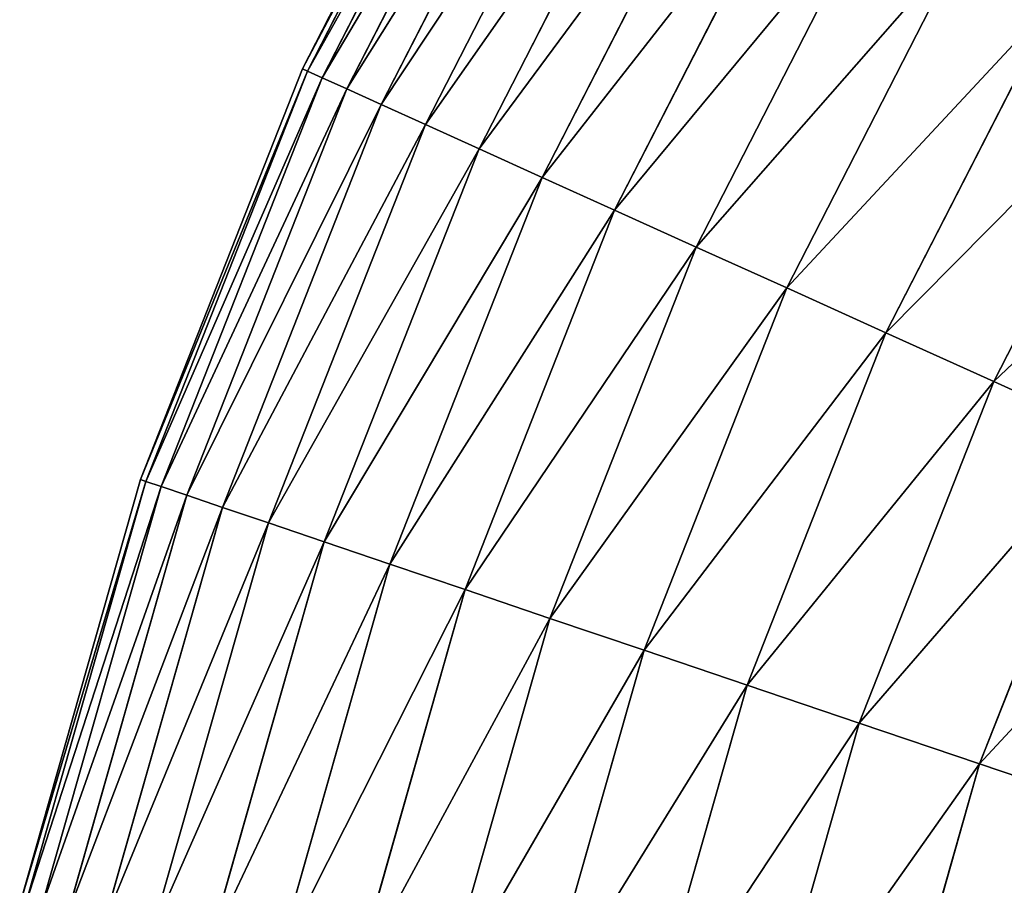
# Model space of a CAD drawing. Extents: x 5 to 965, y 4 to 104.
# Tile 39 of 256: x 7 to 17, y 65 to 75. Entities that reach past the tile are written whole.
import ezdxf

# ---------------------------------------------------------------- set-up
doc = ezdxf.new("R2010")
doc.units = 0
doc.layers.get('0').update_dxf_attribs({"color": 13, "linetype": 'CONTINUOUS'})

# ---------------------------------------------------------------- blocks, each defined once
blk = doc.blocks.new('COMPONENT_4')
for p, q in [((6.653, 74.939, 49.94), (4.415, 70.573, 49.94)), ((6.705, 74.909, 47.486), (4.47, 70.548, 47.486)), ((6.705, 74.909, 52.393), (4.47, 70.548, 52.393)), ((6.862, 74.819, 45.039), (4.634, 70.473, 45.039)), ((6.862, 74.819, 54.841), (4.634, 70.473, 54.841)), ((7.122, 74.669, 42.603), (4.908, 70.35, 42.603)), ((7.122, 74.669, 57.276), (4.908, 70.35, 57.276)), ((7.486, 74.459, 40.185), (5.291, 70.177, 40.185)), ((7.486, 74.459, 59.694), (5.291, 70.177, 59.694)), ((7.953, 74.19, 37.791), (5.782, 69.955, 37.791)), ((7.953, 74.19, 62.089), (5.782, 69.955, 62.089)), ((8.521, 73.863, 35.426), (6.379, 69.685, 35.426)), ((8.521, 73.863, 64.454), (6.379, 69.685, 64.454)), ((9.188, 73.478, 33.095), (7.081, 69.367, 33.095)), ((9.188, 73.478, 66.784), (7.081, 69.367, 66.784)), ((9.955, 73.037, 30.806), (7.887, 69.003, 30.806)), ((9.955, 73.037, 69.074), (7.887, 69.003, 69.074)), ((10.817, 72.539, 28.562), (8.794, 68.593, 28.562)), ((10.817, 72.539, 71.318), (8.794, 68.593, 71.318)), ((11.774, 71.988, 26.37), (9.801, 68.138, 26.37)), ((11.774, 71.988, 73.51), (9.801, 68.138, 73.51)), ((12.824, 71.383, 24.235), (10.904, 67.639, 24.235)), ((12.824, 71.383, 75.645), (10.904, 67.639, 75.645)), ((13.963, 70.727, 22.161), (12.102, 67.097, 22.161)), ((13.963, 70.727, 77.718), (12.102, 67.097, 77.718)), ((4.415, 70.573, 49.94), (2.615, 66.008, 49.94)), ((4.47, 70.548, 47.486), (2.672, 65.989, 47.486)), ((4.47, 70.548, 52.393), (2.672, 65.989, 52.393)), ((4.47, 70.548, 47.486), (4.415, 70.573, 49.94)), ((4.415, 70.573, 49.94), (4.47, 70.548, 52.393)), ((4.634, 70.473, 45.039), (4.47, 70.548, 47.486)), ((4.47, 70.548, 52.393), (4.634, 70.473, 54.841)), ((4.634, 70.473, 45.039), (2.843, 65.931, 45.039)), ((4.634, 70.473, 54.841), (2.843, 65.931, 54.841)), ((4.908, 70.35, 42.603), (4.634, 70.473, 45.039)), ((4.634, 70.473, 54.841), (4.908, 70.35, 57.276)), ((4.908, 70.35, 42.603), (3.128, 65.834, 42.603)), ((4.908, 70.35, 57.276), (3.128, 65.834, 57.276)), ((5.291, 70.177, 40.185), (4.908, 70.35, 42.603)), ((4.908, 70.35, 57.276), (5.291, 70.177, 59.694)), ((5.291, 70.177, 40.185), (3.526, 65.699, 40.185)), ((5.291, 70.177, 59.694), (3.526, 65.699, 59.694)), ((5.782, 69.955, 37.791), (5.291, 70.177, 40.185)), ((5.291, 70.177, 59.694), (5.782, 69.955, 62.089)), ((5.782, 69.955, 37.791), (4.036, 65.527, 37.791)), ((5.782, 69.955, 62.089), (4.036, 65.527, 62.089)), ((6.379, 69.685, 35.426), (5.782, 69.955, 37.791)), ((5.782, 69.955, 62.089), (6.379, 69.685, 64.454)), ((6.379, 69.685, 35.426), (4.657, 65.317, 35.426)), ((6.379, 69.685, 64.454), (4.657, 65.317, 64.454)), ((7.081, 69.367, 33.095), (6.379, 69.685, 35.426)), ((6.379, 69.685, 64.454), (7.081, 69.367, 66.784)), ((7.081, 69.367, 33.095), (5.387, 65.07, 33.095)), ((7.081, 69.367, 66.784), (5.387, 65.07, 66.784)), ((7.887, 69.003, 30.806), (7.081, 69.367, 33.095)), ((7.081, 69.367, 66.784), (7.887, 69.003, 69.074)), ((7.887, 69.003, 30.806), (6.224, 64.786, 30.806)), ((7.887, 69.003, 69.074), (6.224, 64.786, 69.074)), ((8.794, 68.593, 28.562), (7.887, 69.003, 30.806)), ((7.887, 69.003, 69.074), (8.794, 68.593, 71.318)), ((8.794, 68.593, 28.562), (7.167, 64.467, 28.562)), ((8.794, 68.593, 71.318), (7.167, 64.467, 71.318)), ((9.801, 68.138, 26.37), (8.794, 68.593, 28.562)), ((8.794, 68.593, 71.318), (9.801, 68.138, 73.51)), ((9.801, 68.138, 26.37), (8.214, 64.112, 26.37)), ((9.801, 68.138, 73.51), (8.214, 64.112, 73.51)), ((10.904, 67.639, 24.235), (9.801, 68.138, 26.37)), ((9.801, 68.138, 73.51), (10.904, 67.639, 75.645)), ((10.904, 67.639, 24.235), (9.361, 63.724, 24.235)), ((10.904, 67.639, 75.645), (9.361, 63.724, 75.645)), ((12.102, 67.097, 22.161), (10.904, 67.639, 24.235)), ((10.904, 67.639, 75.645), (12.102, 67.097, 77.718)), ((12.102, 67.097, 22.161), (10.606, 63.303, 22.161)), ((12.102, 67.097, 77.718), (10.606, 63.303, 77.718)), ((13.391, 66.514, 20.155), (12.102, 67.097, 22.161)), ((12.102, 67.097, 77.718), (13.391, 66.514, 79.725)), ((13.391, 66.514, 20.155), (11.946, 62.849, 20.155)), ((13.391, 66.514, 79.725), (11.946, 62.849, 79.725)), ((2.615, 66.008, 49.94), (1.271, 61.289, 49.94)), ((2.672, 65.989, 47.486), (1.33, 61.275, 47.486)), ((2.672, 65.989, 52.393), (1.33, 61.275, 52.393)), ((2.843, 65.931, 45.039), (1.506, 61.234, 45.039)), ((2.843, 65.931, 54.841), (1.506, 61.234, 54.841)), ((2.672, 65.989, 47.486), (2.615, 66.008, 49.94)), ((2.615, 66.008, 49.94), (2.672, 65.989, 52.393)), ((2.843, 65.931, 45.039), (2.672, 65.989, 47.486)), ((2.672, 65.989, 52.393), (2.843, 65.931, 54.841)), ((3.128, 65.834, 42.603), (2.843, 65.931, 45.039)), ((2.843, 65.931, 54.841), (3.128, 65.834, 57.276)), ((3.128, 65.834, 42.603), (1.799, 61.166, 42.603)), ((3.128, 65.834, 57.276), (1.799, 61.166, 57.276)), ((3.526, 65.699, 40.185), (3.128, 65.834, 42.603)), ((3.128, 65.834, 57.276), (3.526, 65.699, 59.694)), ((3.526, 65.699, 40.185), (2.208, 61.071, 40.185)), ((3.526, 65.699, 59.694), (2.208, 61.071, 59.694)), ((4.036, 65.527, 37.791), (3.526, 65.699, 40.185)), ((3.526, 65.699, 59.694), (4.036, 65.527, 62.089)), ((4.036, 65.527, 37.791), (2.733, 60.949, 37.791)), ((4.036, 65.527, 62.089), (2.733, 60.949, 62.089)), ((4.657, 65.317, 35.426), (4.036, 65.527, 37.791)), ((4.036, 65.527, 62.089), (4.657, 65.317, 64.454)), ((4.657, 65.317, 35.426), (3.371, 60.801, 35.426)), ((4.657, 65.317, 64.454), (3.371, 60.801, 64.454)), ((5.387, 65.07, 33.095), (4.657, 65.317, 35.426)), ((4.657, 65.317, 64.454), (5.387, 65.07, 66.784)), ((5.387, 65.07, 33.095), (4.122, 60.627, 33.095)), ((5.387, 65.07, 66.784), (4.122, 60.627, 66.784)), ((6.224, 64.786, 30.806), (5.387, 65.07, 33.095)), ((5.387, 65.07, 66.784), (6.224, 64.786, 69.074)), ((6.224, 64.786, 30.806), (4.983, 60.426, 30.806)), ((6.224, 64.786, 69.074), (4.983, 60.426, 69.074)), ((7.167, 64.467, 28.562), (6.224, 64.786, 30.806)), ((6.224, 64.786, 69.074), (7.167, 64.467, 71.318)), ((7.167, 64.467, 28.562), (5.953, 60.201, 28.562)), ((7.167, 64.467, 71.318), (5.953, 60.201, 71.318)), ((8.214, 64.112, 26.37), (7.167, 64.467, 28.562)), ((7.167, 64.467, 71.318), (8.214, 64.112, 73.51)), ((8.214, 64.112, 26.37), (7.029, 59.951, 26.37)), ((8.214, 64.112, 73.51), (7.029, 59.951, 73.51)), ((9.361, 63.724, 24.235), (8.214, 64.112, 26.37)), ((8.214, 64.112, 73.51), (9.361, 63.724, 75.645)), ((9.361, 63.724, 24.235), (8.209, 59.677, 24.235)), ((9.361, 63.724, 75.645), (8.209, 59.677, 75.645)), ((10.606, 63.303, 22.161), (9.361, 63.724, 24.235)), ((9.361, 63.724, 75.645), (10.606, 63.303, 77.718)), ((10.606, 63.303, 22.161), (9.489, 59.38, 22.161)), ((10.606, 63.303, 77.718), (9.489, 59.38, 77.718)), ((11.946, 62.849, 20.155), (10.606, 63.303, 22.161)), ((10.606, 63.303, 77.718), (11.946, 62.849, 79.725)), ((11.946, 62.849, 20.155), (10.867, 59.059, 20.155)), ((11.946, 62.849, 79.725), (10.867, 59.059, 79.725)), ((13.378, 62.364, 18.22), (11.946, 62.849, 20.155)), ((11.946, 62.849, 79.725), (13.378, 62.364, 81.659))]:
    blk.add_line(p, q)
mesh = blk.add_polyface()
corners = [(4.415, 70.573, 49.94), (6.705, 74.909, 47.486), (4.47, 70.548, 47.486), (6.653, 74.939, 49.94)]
mesh.append_faces([[corners[k] for k in face] for face in [(0, 1, 2), (1, 0, 3)]], dxfattribs={"vtx0": -1})
mesh = blk.add_polyface()
corners = [(6.705, 74.909, 52.393), (4.415, 70.573, 49.94), (4.47, 70.548, 52.393), (6.653, 74.939, 49.94)]
mesh.append_faces([[corners[k] for k in face] for face in [(0, 1, 2), (1, 0, 3)]], dxfattribs={"vtx0": -1})
mesh = blk.add_polyface()
corners = [(4.47, 70.548, 47.486), (6.862, 74.819, 45.039), (4.634, 70.473, 45.039), (6.705, 74.909, 47.486)]
mesh.append_faces([[corners[k] for k in face] for face in [(0, 1, 2), (1, 0, 3)]], dxfattribs={"vtx0": -1})
mesh = blk.add_polyface()
corners = [(6.862, 74.819, 54.841), (4.47, 70.548, 52.393), (4.634, 70.473, 54.841), (6.705, 74.909, 52.393)]
mesh.append_faces([[corners[k] for k in face] for face in [(0, 1, 2), (1, 0, 3)]], dxfattribs={"vtx0": -1})
mesh = blk.add_polyface()
corners = [(4.634, 70.473, 45.039), (7.122, 74.669, 42.603), (4.908, 70.35, 42.603), (6.862, 74.819, 45.039)]
mesh.append_faces([[corners[k] for k in face] for face in [(0, 1, 2), (1, 0, 3)]], dxfattribs={"vtx0": -1})
mesh = blk.add_polyface()
corners = [(7.122, 74.669, 57.276), (4.634, 70.473, 54.841), (4.908, 70.35, 57.276), (6.862, 74.819, 54.841)]
mesh.append_faces([[corners[k] for k in face] for face in [(0, 1, 2), (1, 0, 3)]], dxfattribs={"vtx0": -1})
mesh = blk.add_polyface()
corners = [(4.908, 70.35, 42.603), (7.486, 74.459, 40.185), (5.291, 70.177, 40.185), (7.122, 74.669, 42.603)]
mesh.append_faces([[corners[k] for k in face] for face in [(0, 1, 2), (1, 0, 3)]], dxfattribs={"vtx0": -1})
mesh = blk.add_polyface()
corners = [(7.486, 74.459, 59.694), (4.908, 70.35, 57.276), (5.291, 70.177, 59.694), (7.122, 74.669, 57.276)]
mesh.append_faces([[corners[k] for k in face] for face in [(0, 1, 2), (1, 0, 3)]], dxfattribs={"vtx0": -1})
mesh = blk.add_polyface()
corners = [(5.291, 70.177, 40.185), (7.953, 74.19, 37.791), (5.782, 69.955, 37.791), (7.486, 74.459, 40.185)]
mesh.append_faces([[corners[k] for k in face] for face in [(0, 1, 2), (1, 0, 3)]], dxfattribs={"vtx0": -1})
mesh = blk.add_polyface()
corners = [(7.953, 74.19, 62.089), (5.291, 70.177, 59.694), (5.782, 69.955, 62.089), (7.486, 74.459, 59.694)]
mesh.append_faces([[corners[k] for k in face] for face in [(0, 1, 2), (1, 0, 3)]], dxfattribs={"vtx0": -1})
mesh = blk.add_polyface()
corners = [(5.782, 69.955, 37.791), (8.521, 73.863, 35.426), (6.379, 69.685, 35.426), (7.953, 74.19, 37.791)]
mesh.append_faces([[corners[k] for k in face] for face in [(0, 1, 2), (1, 0, 3)]], dxfattribs={"vtx0": -1})
mesh = blk.add_polyface()
corners = [(8.521, 73.863, 64.454), (5.782, 69.955, 62.089), (6.379, 69.685, 64.454), (7.953, 74.19, 62.089)]
mesh.append_faces([[corners[k] for k in face] for face in [(0, 1, 2), (1, 0, 3)]], dxfattribs={"vtx0": -1})
mesh = blk.add_polyface()
corners = [(6.379, 69.685, 35.426), (9.188, 73.478, 33.095), (7.081, 69.367, 33.095), (8.521, 73.863, 35.426)]
mesh.append_faces([[corners[k] for k in face] for face in [(0, 1, 2), (1, 0, 3)]], dxfattribs={"vtx0": -1})
mesh = blk.add_polyface()
corners = [(9.188, 73.478, 66.784), (6.379, 69.685, 64.454), (7.081, 69.367, 66.784), (8.521, 73.863, 64.454)]
mesh.append_faces([[corners[k] for k in face] for face in [(0, 1, 2), (1, 0, 3)]], dxfattribs={"vtx0": -1})
mesh = blk.add_polyface()
corners = [(7.081, 69.367, 33.095), (9.955, 73.037, 30.806), (7.887, 69.003, 30.806), (9.188, 73.478, 33.095)]
mesh.append_faces([[corners[k] for k in face] for face in [(0, 1, 2), (1, 0, 3)]], dxfattribs={"vtx0": -1})
mesh = blk.add_polyface()
corners = [(9.955, 73.037, 69.074), (7.081, 69.367, 66.784), (7.887, 69.003, 69.074), (9.188, 73.478, 66.784)]
mesh.append_faces([[corners[k] for k in face] for face in [(0, 1, 2), (1, 0, 3)]], dxfattribs={"vtx0": -1})
mesh = blk.add_polyface()
corners = [(7.887, 69.003, 30.806), (10.817, 72.539, 28.562), (8.794, 68.593, 28.562), (9.955, 73.037, 30.806)]
mesh.append_faces([[corners[k] for k in face] for face in [(0, 1, 2), (1, 0, 3)]], dxfattribs={"vtx0": -1})
mesh = blk.add_polyface()
corners = [(10.817, 72.539, 71.318), (7.887, 69.003, 69.074), (8.794, 68.593, 71.318), (9.955, 73.037, 69.074)]
mesh.append_faces([[corners[k] for k in face] for face in [(0, 1, 2), (1, 0, 3)]], dxfattribs={"vtx0": -1})
mesh = blk.add_polyface()
corners = [(8.794, 68.593, 28.562), (11.774, 71.988, 26.37), (9.801, 68.138, 26.37), (10.817, 72.539, 28.562)]
mesh.append_faces([[corners[k] for k in face] for face in [(0, 1, 2), (1, 0, 3)]], dxfattribs={"vtx0": -1})
mesh = blk.add_polyface()
corners = [(11.774, 71.988, 73.51), (8.794, 68.593, 71.318), (9.801, 68.138, 73.51), (10.817, 72.539, 71.318)]
mesh.append_faces([[corners[k] for k in face] for face in [(0, 1, 2), (1, 0, 3)]], dxfattribs={"vtx0": -1})
mesh = blk.add_polyface()
corners = [(9.801, 68.138, 26.37), (12.824, 71.383, 24.235), (10.904, 67.639, 24.235), (11.774, 71.988, 26.37)]
mesh.append_faces([[corners[k] for k in face] for face in [(0, 1, 2), (1, 0, 3)]], dxfattribs={"vtx0": -1})
mesh = blk.add_polyface()
corners = [(12.824, 71.383, 75.645), (9.801, 68.138, 73.51), (10.904, 67.639, 75.645), (11.774, 71.988, 73.51)]
mesh.append_faces([[corners[k] for k in face] for face in [(0, 1, 2), (1, 0, 3)]], dxfattribs={"vtx0": -1})
mesh = blk.add_polyface()
corners = [(10.904, 67.639, 24.235), (13.963, 70.727, 22.161), (12.102, 67.097, 22.161), (12.824, 71.383, 24.235)]
mesh.append_faces([[corners[k] for k in face] for face in [(0, 1, 2), (1, 0, 3)]], dxfattribs={"vtx0": -1})
mesh = blk.add_polyface()
corners = [(13.963, 70.727, 77.718), (10.904, 67.639, 75.645), (12.102, 67.097, 77.718), (12.824, 71.383, 75.645)]
mesh.append_faces([[corners[k] for k in face] for face in [(0, 1, 2), (1, 0, 3)]], dxfattribs={"vtx0": -1})
mesh = blk.add_polyface()
corners = [(12.102, 67.097, 22.161), (15.189, 70.02, 20.155), (13.391, 66.514, 20.155), (13.963, 70.727, 22.161)]
mesh.append_faces([[corners[k] for k in face] for face in [(0, 1, 2), (1, 0, 3)]], dxfattribs={"vtx0": -1})
mesh = blk.add_polyface()
corners = [(15.189, 70.02, 79.725), (12.102, 67.097, 77.718), (13.391, 66.514, 79.725), (13.963, 70.727, 77.718)]
mesh.append_faces([[corners[k] for k in face] for face in [(0, 1, 2), (1, 0, 3)]], dxfattribs={"vtx0": -1})
mesh = blk.add_polyface()
corners = [(2.615, 66.008, 49.94), (4.47, 70.548, 47.486), (2.672, 65.989, 47.486), (4.415, 70.573, 49.94)]
mesh.append_faces([[corners[k] for k in face] for face in [(0, 1, 2), (1, 0, 3)]], dxfattribs={"vtx0": -1})
mesh = blk.add_polyface()
corners = [(4.47, 70.548, 52.393), (2.615, 66.008, 49.94), (2.672, 65.989, 52.393), (4.415, 70.573, 49.94)]
mesh.append_faces([[corners[k] for k in face] for face in [(0, 1, 2), (1, 0, 3)]], dxfattribs={"vtx0": -1})
mesh = blk.add_polyface()
corners = [(2.672, 65.989, 47.486), (4.634, 70.473, 45.039), (2.843, 65.931, 45.039), (4.47, 70.548, 47.486)]
mesh.append_faces([[corners[k] for k in face] for face in [(0, 1, 2), (1, 0, 3)]], dxfattribs={"vtx0": -1})
mesh = blk.add_polyface()
corners = [(4.634, 70.473, 54.841), (2.672, 65.989, 52.393), (2.843, 65.931, 54.841), (4.47, 70.548, 52.393)]
mesh.append_faces([[corners[k] for k in face] for face in [(0, 1, 2), (1, 0, 3)]], dxfattribs={"vtx0": -1})
mesh = blk.add_polyface()
corners = [(2.843, 65.931, 45.039), (4.908, 70.35, 42.603), (3.128, 65.834, 42.603), (4.634, 70.473, 45.039)]
mesh.append_faces([[corners[k] for k in face] for face in [(0, 1, 2), (1, 0, 3)]], dxfattribs={"vtx0": -1})
mesh = blk.add_polyface()
corners = [(4.908, 70.35, 57.276), (2.843, 65.931, 54.841), (3.128, 65.834, 57.276), (4.634, 70.473, 54.841)]
mesh.append_faces([[corners[k] for k in face] for face in [(0, 1, 2), (1, 0, 3)]], dxfattribs={"vtx0": -1})
mesh = blk.add_polyface()
corners = [(3.128, 65.834, 42.603), (5.291, 70.177, 40.185), (3.526, 65.699, 40.185), (4.908, 70.35, 42.603)]
mesh.append_faces([[corners[k] for k in face] for face in [(0, 1, 2), (1, 0, 3)]], dxfattribs={"vtx0": -1})
mesh = blk.add_polyface()
corners = [(5.291, 70.177, 59.694), (3.128, 65.834, 57.276), (3.526, 65.699, 59.694), (4.908, 70.35, 57.276)]
mesh.append_faces([[corners[k] for k in face] for face in [(0, 1, 2), (1, 0, 3)]], dxfattribs={"vtx0": -1})
mesh = blk.add_polyface()
corners = [(3.526, 65.699, 40.185), (5.782, 69.955, 37.791), (4.036, 65.527, 37.791), (5.291, 70.177, 40.185)]
mesh.append_faces([[corners[k] for k in face] for face in [(0, 1, 2), (1, 0, 3)]], dxfattribs={"vtx0": -1})
mesh = blk.add_polyface()
corners = [(5.782, 69.955, 62.089), (3.526, 65.699, 59.694), (4.036, 65.527, 62.089), (5.291, 70.177, 59.694)]
mesh.append_faces([[corners[k] for k in face] for face in [(0, 1, 2), (1, 0, 3)]], dxfattribs={"vtx0": -1})
mesh = blk.add_polyface()
corners = [(4.036, 65.527, 37.791), (6.379, 69.685, 35.426), (4.657, 65.317, 35.426), (5.782, 69.955, 37.791)]
mesh.append_faces([[corners[k] for k in face] for face in [(0, 1, 2), (1, 0, 3)]], dxfattribs={"vtx0": -1})
mesh = blk.add_polyface()
corners = [(6.379, 69.685, 64.454), (4.036, 65.527, 62.089), (4.657, 65.317, 64.454), (5.782, 69.955, 62.089)]
mesh.append_faces([[corners[k] for k in face] for face in [(0, 1, 2), (1, 0, 3)]], dxfattribs={"vtx0": -1})
mesh = blk.add_polyface()
corners = [(4.657, 65.317, 35.426), (7.081, 69.367, 33.095), (5.387, 65.07, 33.095), (6.379, 69.685, 35.426)]
mesh.append_faces([[corners[k] for k in face] for face in [(0, 1, 2), (1, 0, 3)]], dxfattribs={"vtx0": -1})
mesh = blk.add_polyface()
corners = [(7.081, 69.367, 66.784), (4.657, 65.317, 64.454), (5.387, 65.07, 66.784), (6.379, 69.685, 64.454)]
mesh.append_faces([[corners[k] for k in face] for face in [(0, 1, 2), (1, 0, 3)]], dxfattribs={"vtx0": -1})
mesh = blk.add_polyface()
corners = [(5.387, 65.07, 33.095), (7.887, 69.003, 30.806), (6.224, 64.786, 30.806), (7.081, 69.367, 33.095)]
mesh.append_faces([[corners[k] for k in face] for face in [(0, 1, 2), (1, 0, 3)]], dxfattribs={"vtx0": -1})
mesh = blk.add_polyface()
corners = [(7.887, 69.003, 69.074), (5.387, 65.07, 66.784), (6.224, 64.786, 69.074), (7.081, 69.367, 66.784)]
mesh.append_faces([[corners[k] for k in face] for face in [(0, 1, 2), (1, 0, 3)]], dxfattribs={"vtx0": -1})
mesh = blk.add_polyface()
corners = [(6.224, 64.786, 30.806), (8.794, 68.593, 28.562), (7.167, 64.467, 28.562), (7.887, 69.003, 30.806)]
mesh.append_faces([[corners[k] for k in face] for face in [(0, 1, 2), (1, 0, 3)]], dxfattribs={"vtx0": -1})
mesh = blk.add_polyface()
corners = [(8.794, 68.593, 71.318), (6.224, 64.786, 69.074), (7.167, 64.467, 71.318), (7.887, 69.003, 69.074)]
mesh.append_faces([[corners[k] for k in face] for face in [(0, 1, 2), (1, 0, 3)]], dxfattribs={"vtx0": -1})
mesh = blk.add_polyface()
corners = [(7.167, 64.467, 28.562), (9.801, 68.138, 26.37), (8.214, 64.112, 26.37), (8.794, 68.593, 28.562)]
mesh.append_faces([[corners[k] for k in face] for face in [(0, 1, 2), (1, 0, 3)]], dxfattribs={"vtx0": -1})
mesh = blk.add_polyface()
corners = [(9.801, 68.138, 73.51), (7.167, 64.467, 71.318), (8.214, 64.112, 73.51), (8.794, 68.593, 71.318)]
mesh.append_faces([[corners[k] for k in face] for face in [(0, 1, 2), (1, 0, 3)]], dxfattribs={"vtx0": -1})
mesh = blk.add_polyface()
corners = [(8.214, 64.112, 26.37), (10.904, 67.639, 24.235), (9.361, 63.724, 24.235), (9.801, 68.138, 26.37)]
mesh.append_faces([[corners[k] for k in face] for face in [(0, 1, 2), (1, 0, 3)]], dxfattribs={"vtx0": -1})
mesh = blk.add_polyface()
corners = [(10.904, 67.639, 75.645), (8.214, 64.112, 73.51), (9.361, 63.724, 75.645), (9.801, 68.138, 73.51)]
mesh.append_faces([[corners[k] for k in face] for face in [(0, 1, 2), (1, 0, 3)]], dxfattribs={"vtx0": -1})
mesh = blk.add_polyface()
corners = [(9.361, 63.724, 24.235), (12.102, 67.097, 22.161), (10.606, 63.303, 22.161), (10.904, 67.639, 24.235)]
mesh.append_faces([[corners[k] for k in face] for face in [(0, 1, 2), (1, 0, 3)]], dxfattribs={"vtx0": -1})
mesh = blk.add_polyface()
corners = [(12.102, 67.097, 77.718), (9.361, 63.724, 75.645), (10.606, 63.303, 77.718), (10.904, 67.639, 75.645)]
mesh.append_faces([[corners[k] for k in face] for face in [(0, 1, 2), (1, 0, 3)]], dxfattribs={"vtx0": -1})
mesh = blk.add_polyface()
corners = [(10.606, 63.303, 22.161), (13.391, 66.514, 20.155), (11.946, 62.849, 20.155), (12.102, 67.097, 22.161)]
mesh.append_faces([[corners[k] for k in face] for face in [(0, 1, 2), (1, 0, 3)]], dxfattribs={"vtx0": -1})
mesh = blk.add_polyface()
corners = [(13.391, 66.514, 79.725), (10.606, 63.303, 77.718), (11.946, 62.849, 79.725), (12.102, 67.097, 77.718)]
mesh.append_faces([[corners[k] for k in face] for face in [(0, 1, 2), (1, 0, 3)]], dxfattribs={"vtx0": -1})
mesh = blk.add_polyface()
corners = [(11.946, 62.849, 20.155), (14.769, 65.892, 18.22), (13.378, 62.364, 18.22), (13.391, 66.514, 20.155)]
mesh.append_faces([[corners[k] for k in face] for face in [(0, 1, 2), (1, 0, 3)]], dxfattribs={"vtx0": -1})
mesh = blk.add_polyface()
corners = [(14.769, 65.892, 81.659), (11.946, 62.849, 79.725), (13.378, 62.364, 81.659), (13.391, 66.514, 79.725)]
mesh.append_faces([[corners[k] for k in face] for face in [(0, 1, 2), (1, 0, 3)]], dxfattribs={"vtx0": -1})
mesh = blk.add_polyface()
corners = [(1.271, 61.289, 49.94), (2.672, 65.989, 47.486), (1.33, 61.275, 47.486), (2.615, 66.008, 49.94)]
mesh.append_faces([[corners[k] for k in face] for face in [(0, 1, 2), (1, 0, 3)]], dxfattribs={"vtx0": -1})
mesh = blk.add_polyface()
corners = [(2.672, 65.989, 52.393), (1.271, 61.289, 49.94), (1.33, 61.275, 52.393), (2.615, 66.008, 49.94)]
mesh.append_faces([[corners[k] for k in face] for face in [(0, 1, 2), (1, 0, 3)]], dxfattribs={"vtx0": -1})
mesh = blk.add_polyface()
corners = [(1.33, 61.275, 47.486), (2.843, 65.931, 45.039), (1.506, 61.234, 45.039), (2.672, 65.989, 47.486)]
mesh.append_faces([[corners[k] for k in face] for face in [(0, 1, 2), (1, 0, 3)]], dxfattribs={"vtx0": -1})
mesh = blk.add_polyface()
corners = [(2.843, 65.931, 54.841), (1.33, 61.275, 52.393), (1.506, 61.234, 54.841), (2.672, 65.989, 52.393)]
mesh.append_faces([[corners[k] for k in face] for face in [(0, 1, 2), (1, 0, 3)]], dxfattribs={"vtx0": -1})
mesh = blk.add_polyface()
corners = [(1.506, 61.234, 45.039), (3.128, 65.834, 42.603), (1.799, 61.166, 42.603), (2.843, 65.931, 45.039)]
mesh.append_faces([[corners[k] for k in face] for face in [(0, 1, 2), (1, 0, 3)]], dxfattribs={"vtx0": -1})
mesh = blk.add_polyface()
corners = [(3.128, 65.834, 57.276), (1.506, 61.234, 54.841), (1.799, 61.166, 57.276), (2.843, 65.931, 54.841)]
mesh.append_faces([[corners[k] for k in face] for face in [(0, 1, 2), (1, 0, 3)]], dxfattribs={"vtx0": -1})
mesh = blk.add_polyface()
corners = [(1.799, 61.166, 42.603), (3.526, 65.699, 40.185), (2.208, 61.071, 40.185), (3.128, 65.834, 42.603)]
mesh.append_faces([[corners[k] for k in face] for face in [(0, 1, 2), (1, 0, 3)]], dxfattribs={"vtx0": -1})
mesh = blk.add_polyface()
corners = [(3.526, 65.699, 59.694), (1.799, 61.166, 57.276), (2.208, 61.071, 59.694), (3.128, 65.834, 57.276)]
mesh.append_faces([[corners[k] for k in face] for face in [(0, 1, 2), (1, 0, 3)]], dxfattribs={"vtx0": -1})
mesh = blk.add_polyface()
corners = [(2.208, 61.071, 40.185), (4.036, 65.527, 37.791), (2.733, 60.949, 37.791), (3.526, 65.699, 40.185)]
mesh.append_faces([[corners[k] for k in face] for face in [(0, 1, 2), (1, 0, 3)]], dxfattribs={"vtx0": -1})
mesh = blk.add_polyface()
corners = [(4.036, 65.527, 62.089), (2.208, 61.071, 59.694), (2.733, 60.949, 62.089), (3.526, 65.699, 59.694)]
mesh.append_faces([[corners[k] for k in face] for face in [(0, 1, 2), (1, 0, 3)]], dxfattribs={"vtx0": -1})
mesh = blk.add_polyface()
corners = [(2.733, 60.949, 37.791), (4.657, 65.317, 35.426), (3.371, 60.801, 35.426), (4.036, 65.527, 37.791)]
mesh.append_faces([[corners[k] for k in face] for face in [(0, 1, 2), (1, 0, 3)]], dxfattribs={"vtx0": -1})
mesh = blk.add_polyface()
corners = [(4.657, 65.317, 64.454), (2.733, 60.949, 62.089), (3.371, 60.801, 64.454), (4.036, 65.527, 62.089)]
mesh.append_faces([[corners[k] for k in face] for face in [(0, 1, 2), (1, 0, 3)]], dxfattribs={"vtx0": -1})
mesh = blk.add_polyface()
corners = [(3.371, 60.801, 35.426), (5.387, 65.07, 33.095), (4.122, 60.627, 33.095), (4.657, 65.317, 35.426)]
mesh.append_faces([[corners[k] for k in face] for face in [(0, 1, 2), (1, 0, 3)]], dxfattribs={"vtx0": -1})
mesh = blk.add_polyface()
corners = [(5.387, 65.07, 66.784), (3.371, 60.801, 64.454), (4.122, 60.627, 66.784), (4.657, 65.317, 64.454)]
mesh.append_faces([[corners[k] for k in face] for face in [(0, 1, 2), (1, 0, 3)]], dxfattribs={"vtx0": -1})
mesh = blk.add_polyface()
corners = [(4.122, 60.627, 33.095), (6.224, 64.786, 30.806), (4.983, 60.426, 30.806), (5.387, 65.07, 33.095)]
mesh.append_faces([[corners[k] for k in face] for face in [(0, 1, 2), (1, 0, 3)]], dxfattribs={"vtx0": -1})
mesh = blk.add_polyface()
corners = [(6.224, 64.786, 69.074), (4.122, 60.627, 66.784), (4.983, 60.426, 69.074), (5.387, 65.07, 66.784)]
mesh.append_faces([[corners[k] for k in face] for face in [(0, 1, 2), (1, 0, 3)]], dxfattribs={"vtx0": -1})
mesh = blk.add_polyface()
corners = [(4.983, 60.426, 30.806), (7.167, 64.467, 28.562), (5.953, 60.201, 28.562), (6.224, 64.786, 30.806)]
mesh.append_faces([[corners[k] for k in face] for face in [(0, 1, 2), (1, 0, 3)]], dxfattribs={"vtx0": -1})
mesh = blk.add_polyface()
corners = [(7.167, 64.467, 71.318), (4.983, 60.426, 69.074), (5.953, 60.201, 71.318), (6.224, 64.786, 69.074)]
mesh.append_faces([[corners[k] for k in face] for face in [(0, 1, 2), (1, 0, 3)]], dxfattribs={"vtx0": -1})
mesh = blk.add_polyface()
corners = [(5.953, 60.201, 28.562), (8.214, 64.112, 26.37), (7.029, 59.951, 26.37), (7.167, 64.467, 28.562)]
mesh.append_faces([[corners[k] for k in face] for face in [(0, 1, 2), (1, 0, 3)]], dxfattribs={"vtx0": -1})
mesh = blk.add_polyface()
corners = [(8.214, 64.112, 73.51), (5.953, 60.201, 71.318), (7.029, 59.951, 73.51), (7.167, 64.467, 71.318)]
mesh.append_faces([[corners[k] for k in face] for face in [(0, 1, 2), (1, 0, 3)]], dxfattribs={"vtx0": -1})
mesh = blk.add_polyface()
corners = [(7.029, 59.951, 26.37), (9.361, 63.724, 24.235), (8.209, 59.677, 24.235), (8.214, 64.112, 26.37)]
mesh.append_faces([[corners[k] for k in face] for face in [(0, 1, 2), (1, 0, 3)]], dxfattribs={"vtx0": -1})
mesh = blk.add_polyface()
corners = [(9.361, 63.724, 75.645), (7.029, 59.951, 73.51), (8.209, 59.677, 75.645), (8.214, 64.112, 73.51)]
mesh.append_faces([[corners[k] for k in face] for face in [(0, 1, 2), (1, 0, 3)]], dxfattribs={"vtx0": -1})
mesh = blk.add_polyface()
corners = [(8.209, 59.677, 24.235), (10.606, 63.303, 22.161), (9.489, 59.38, 22.161), (9.361, 63.724, 24.235)]
mesh.append_faces([[corners[k] for k in face] for face in [(0, 1, 2), (1, 0, 3)]], dxfattribs={"vtx0": -1})
mesh = blk.add_polyface()
corners = [(10.606, 63.303, 77.718), (8.209, 59.677, 75.645), (9.489, 59.38, 77.718), (9.361, 63.724, 75.645)]
mesh.append_faces([[corners[k] for k in face] for face in [(0, 1, 2), (1, 0, 3)]], dxfattribs={"vtx0": -1})
mesh = blk.add_polyface()
corners = [(9.489, 59.38, 22.161), (11.946, 62.849, 20.155), (10.867, 59.059, 20.155), (10.606, 63.303, 22.161)]
mesh.append_faces([[corners[k] for k in face] for face in [(0, 1, 2), (1, 0, 3)]], dxfattribs={"vtx0": -1})
mesh = blk.add_polyface()
corners = [(11.946, 62.849, 79.725), (9.489, 59.38, 77.718), (10.867, 59.059, 79.725), (10.606, 63.303, 77.718)]
mesh.append_faces([[corners[k] for k in face] for face in [(0, 1, 2), (1, 0, 3)]], dxfattribs={"vtx0": -1})
mesh = blk.add_polyface()
corners = [(10.867, 59.059, 20.155), (13.378, 62.364, 18.22), (12.34, 58.717, 18.22), (11.946, 62.849, 20.155)]
mesh.append_faces([[corners[k] for k in face] for face in [(0, 1, 2), (1, 0, 3)]], dxfattribs={"vtx0": -1})
mesh = blk.add_polyface()
corners = [(13.378, 62.364, 81.659), (10.867, 59.059, 79.725), (12.34, 58.717, 81.659), (11.946, 62.849, 79.725)]
mesh.append_faces([[corners[k] for k in face] for face in [(0, 1, 2), (1, 0, 3)]], dxfattribs={"vtx0": -1})
blk = doc.blocks.new('COMPONENT_5')
blk.add_blockref('COMPONENT_4', (0, 0))
blk = doc.blocks.new('GROUP_9')
blk.add_blockref('COMPONENT_5', (-80, 0))
blk = doc.blocks.new('GROUP_14')
blk.add_blockref('GROUP_9', (79.918, 0))

msp = doc.modelspace()

# ---------------------------------------------------------------- block references
msp.add_blockref('GROUP_14', (5.361, 3.573, 2.908))

doc.saveas('drawing.dxf')
